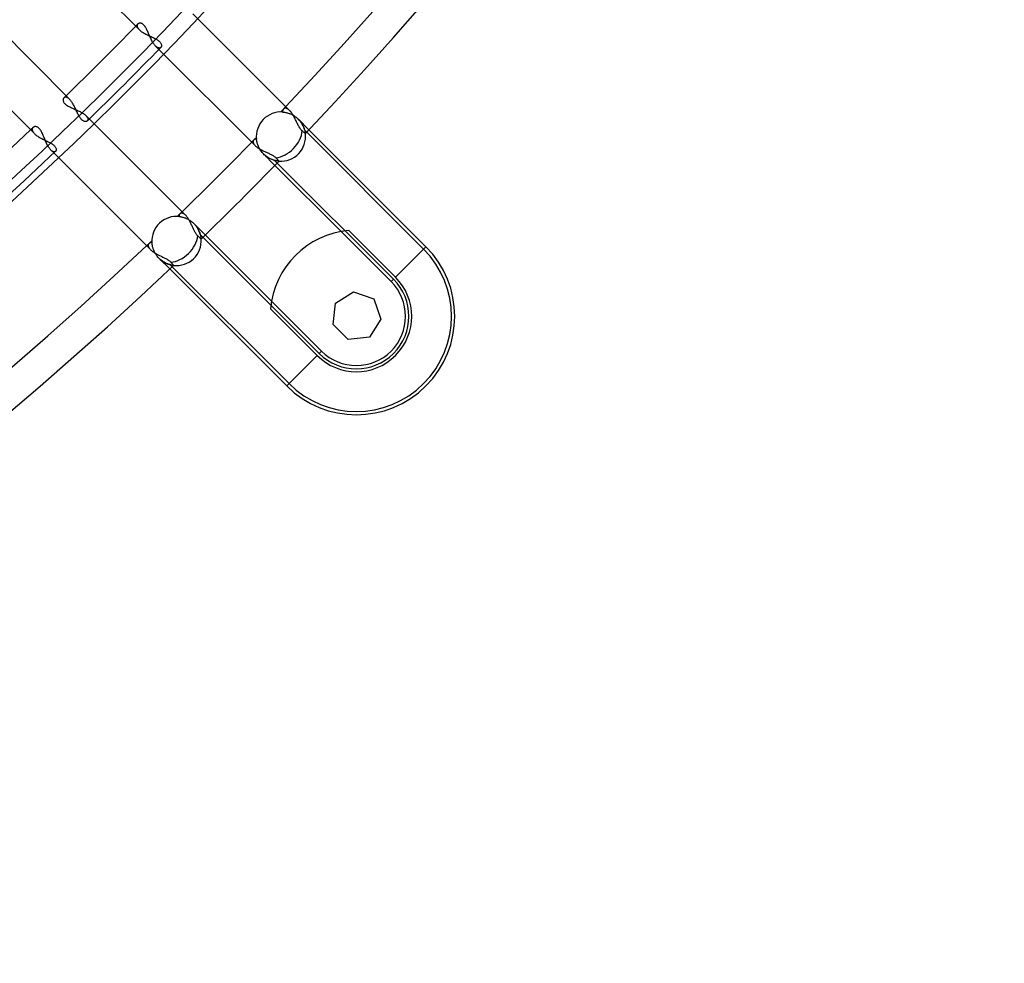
# Model space of a CAD drawing. Header units: millimetres. Extents: x -270 to 270, y -270 to 270.
# Tile 24 of 56: x 144 to 204, y -204 to -146. Entities that reach past the tile are written whole.
import ezdxf

# ---------------------------------------------------------------- set-up
doc = ezdxf.new("R2010")
doc.units = ezdxf.units.MM
doc.layers.add('MAIN-1', color=7, linetype='Continuous')
doc.layers.add('MAIN-2', color=7, linetype='Continuous')

msp = doc.modelspace()

# ---------------------------------------------------------------- linework, layer by layer
at = {"layer": 'MAIN-1'}
for p, q in [((145.316, -141.041), (151.23, -146.956)), ((146.956, -151.23), (141.041, -145.316)), ((160.47, -151.922), (154.532, -145.983)), ((138.856, -147.405), (144.796, -153.345)), ((151.23, -146.956), (151.263, -146.987)), ((151.263, -146.987), (151.299, -147.018)), ((151.299, -147.018), (151.339, -147.049)), ((151.339, -147.049), (151.382, -147.08)), ((151.382, -147.08), (151.428, -147.11)), ((151.428, -147.11), (151.476, -147.14)), ((151.476, -147.14), (151.526, -147.169)), ((151.526, -147.169), (151.578, -147.198)), ((151.578, -147.198), (151.632, -147.227)), ((151.632, -147.227), (151.686, -147.254)), ((151.686, -147.254), (151.742, -147.282)), ((151.742, -147.282), (151.799, -147.308)), ((151.799, -147.308), (151.856, -147.335)), ((151.856, -147.335), (151.913, -147.361)), ((151.913, -147.361), (151.969, -147.387)), ((151.969, -147.387), (152.025, -147.413)), ((152.025, -147.413), (152.081, -147.439)), ((152.081, -147.439), (152.135, -147.465)), ((152.135, -147.465), (152.189, -147.492)), ((152.189, -147.492), (152.24, -147.519)), ((152.24, -147.519), (152.29, -147.547)), ((152.29, -147.547), (152.337, -147.575)), ((152.337, -147.575), (152.38, -147.604)), ((152.38, -147.604), (152.421, -147.634)), ((152.421, -147.634), (152.457, -147.664)), ((152.457, -147.664), (152.49, -147.695)), ((152.49, -147.695), (152.519, -147.727)), ((152.519, -147.727), (152.543, -147.759)), ((152.543, -147.759), (152.563, -147.79)), ((152.572, -148.029), (152.558, -148.045)), ((152.563, -147.79), (152.578, -147.822)), ((152.583, -148.009), (152.572, -148.029)), ((152.578, -147.822), (152.59, -147.852)), ((152.592, -147.988), (152.583, -148.009)), ((152.59, -147.852), (152.597, -147.882)), ((152.598, -147.964), (152.592, -147.988)), ((152.597, -147.882), (152.601, -147.911)), ((152.601, -147.938), (152.598, -147.964)), ((152.601, -147.911), (152.601, -147.938)), ((152.441, -148.166), (158.355, -154.08)), ((146.987, -151.263), (146.956, -151.23)), ((147.019, -151.3), (146.987, -151.263)), ((147.05, -151.341), (147.019, -151.3)), ((147.081, -151.384), (147.05, -151.341)), ((147.112, -151.43), (147.081, -151.384)), ((147.142, -151.479), (147.112, -151.43)), ((147.171, -151.529), (147.142, -151.479)), ((147.2, -151.582), (147.171, -151.529)), ((147.229, -151.636), (147.2, -151.582)), ((147.256, -151.691), (147.229, -151.636)), ((147.284, -151.747), (147.256, -151.691)), ((147.311, -151.804), (147.284, -151.747)), ((147.337, -151.861), (147.311, -151.804)), ((147.363, -151.918), (147.337, -151.861)), ((147.39, -151.975), (147.363, -151.918)), ((147.415, -152.031), (147.39, -151.975)), ((147.441, -152.086), (147.415, -152.031)), ((147.468, -152.14), (147.441, -152.086)), ((147.494, -152.193), (147.468, -152.14)), ((147.521, -152.244), (147.494, -152.193)), ((147.549, -152.293), (147.521, -152.244)), ((147.577, -152.34), (147.549, -152.293)), ((147.606, -152.383), (147.577, -152.34)), ((147.636, -152.423), (147.606, -152.383)), ((160.503, -151.956), (160.47, -151.922)), ((160.536, -151.994), (160.503, -151.956)), ((160.569, -152.036), (160.536, -151.994)), ((160.601, -152.08), (160.569, -152.036)), ((160.633, -152.127), (160.601, -152.08)), ((160.664, -152.176), (160.633, -152.127)), ((160.694, -152.227), (160.664, -152.176)), ((160.724, -152.28), (160.694, -152.227)), ((160.754, -152.334), (160.724, -152.28)), ((160.783, -152.389), (160.754, -152.334)), ((160.811, -152.445), (160.783, -152.389)), ((147.666, -152.459), (147.636, -152.423)), ((147.697, -152.492), (147.666, -152.459)), ((147.728, -152.52), (147.697, -152.492)), ((147.76, -152.544), (147.728, -152.52)), ((147.791, -152.563), (147.76, -152.544)), ((147.822, -152.579), (147.791, -152.563)), ((147.852, -152.59), (147.822, -152.579)), ((147.881, -152.597), (147.852, -152.59)), ((147.91, -152.601), (147.881, -152.597)), ((147.937, -152.601), (147.91, -152.601)), ((147.963, -152.598), (147.937, -152.601)), ((147.987, -152.592), (147.963, -152.598)), ((148.009, -152.583), (147.987, -152.592)), ((148.028, -152.572), (148.009, -152.583)), ((148.045, -152.558), (148.028, -152.572)), ((154.08, -158.355), (148.166, -152.441)), ((160.839, -152.502), (160.811, -152.445)), ((160.867, -152.559), (160.839, -152.502)), ((160.894, -152.615), (160.867, -152.559)), ((160.922, -152.671), (160.894, -152.615)), ((160.949, -152.727), (160.922, -152.671)), ((160.976, -152.781), (160.949, -152.727)), ((161.003, -152.835), (160.976, -152.781)), ((161.031, -152.887), (161.003, -152.835)), ((161.059, -152.936), (161.031, -152.887)), ((161.088, -152.984), (161.059, -152.936)), ((161.117, -153.029), (161.088, -152.984)), ((144.796, -153.345), (144.83, -153.377)), ((144.83, -153.377), (144.867, -153.409)), ((144.867, -153.409), (144.907, -153.441)), ((144.907, -153.441), (144.95, -153.472)), ((144.95, -153.472), (144.995, -153.503)), ((144.995, -153.503), (145.043, -153.534)), ((145.043, -153.534), (145.092, -153.563)), ((145.092, -153.563), (145.143, -153.593)), ((145.143, -153.593), (145.196, -153.622)), ((161.147, -153.07), (161.117, -153.029)), ((161.178, -153.107), (161.147, -153.07)), ((161.209, -153.141), (161.178, -153.107)), ((161.24, -153.171), (161.209, -153.141)), ((161.273, -153.2), (161.24, -153.171)), ((161.303, -153.227), (161.273, -153.2)), ((161.331, -153.252), (161.303, -153.227)), ((161.356, -153.274), (161.331, -153.252)), ((161.377, -153.292), (161.356, -153.274)), ((161.394, -153.307), (161.377, -153.292)), ((161.409, -153.321), (161.394, -153.307)), ((161.421, -153.331), (161.409, -153.321)), ((161.43, -153.339), (161.421, -153.331)), ((161.435, -153.343), (161.43, -153.339)), ((161.437, -153.345), (161.435, -153.343)), ((161.659, -153.11), (168.841, -160.292)), ((145.196, -153.622), (145.249, -153.65)), ((145.249, -153.65), (145.304, -153.678)), ((145.304, -153.678), (145.359, -153.706)), ((145.359, -153.706), (145.414, -153.733)), ((145.414, -153.733), (145.47, -153.76)), ((145.47, -153.76), (145.525, -153.787)), ((145.525, -153.787), (145.579, -153.813)), ((145.579, -153.813), (145.633, -153.84)), ((145.633, -153.84), (145.686, -153.867)), ((145.686, -153.867), (145.737, -153.894)), ((145.737, -153.894), (145.787, -153.921)), ((145.787, -153.921), (145.834, -153.949)), ((145.834, -153.949), (145.879, -153.978)), ((145.879, -153.978), (145.922, -154.007)), ((145.922, -154.007), (145.96, -154.037)), ((145.96, -154.037), (145.996, -154.067)), ((145.996, -154.067), (146.027, -154.097)), ((146.027, -154.097), (146.055, -154.128)), ((146.055, -154.128), (146.078, -154.159)), ((146.078, -154.159), (146.097, -154.19)), ((146.097, -154.19), (146.112, -154.22)), ((158.355, -154.08), (158.383, -154.107)), ((158.383, -154.107), (158.415, -154.135)), ((158.415, -154.135), (158.449, -154.162)), ((158.449, -154.162), (158.485, -154.189)), ((158.485, -154.189), (158.524, -154.216)), ((145.983, -154.532), (151.922, -160.47)), ((146.104, -154.415), (146.091, -154.431)), ((146.116, -154.398), (146.104, -154.415)), ((146.112, -154.22), (146.123, -154.25)), ((146.124, -154.378), (146.116, -154.398)), ((146.123, -154.25), (146.13, -154.278)), ((146.13, -154.355), (146.124, -154.378)), ((146.13, -154.278), (146.133, -154.306)), ((146.134, -154.331), (146.13, -154.355)), ((146.133, -154.306), (146.134, -154.331)), ((158.524, -154.216), (158.565, -154.243)), ((158.565, -154.243), (158.607, -154.269)), ((158.607, -154.269), (158.651, -154.294)), ((158.651, -154.294), (158.697, -154.319)), ((158.697, -154.319), (158.743, -154.344)), ((158.743, -154.344), (158.791, -154.369)), ((158.791, -154.369), (158.839, -154.393)), ((158.839, -154.393), (158.888, -154.416)), ((158.888, -154.416), (158.938, -154.44)), ((158.938, -154.44), (158.988, -154.463)), ((158.988, -154.463), (159.037, -154.485)), ((159.037, -154.485), (159.087, -154.508)), ((159.087, -154.508), (159.136, -154.531)), ((159.136, -154.531), (159.185, -154.553)), ((159.185, -154.553), (159.233, -154.576)), ((159.233, -154.576), (159.28, -154.599)), ((159.28, -154.599), (159.326, -154.622)), ((159.326, -154.622), (159.37, -154.646)), ((159.37, -154.646), (159.413, -154.67)), ((159.413, -154.67), (159.454, -154.695)), ((159.454, -154.695), (159.493, -154.72)), ((159.493, -154.72), (159.529, -154.746)), ((159.529, -154.746), (159.563, -154.772)), ((159.563, -154.772), (159.593, -154.798)), ((159.593, -154.798), (159.621, -154.825)), ((163.635, -159.36), (159.565, -155.291)), ((159.621, -154.825), (159.64, -154.845)), ((159.64, -154.845), (159.658, -154.864)), ((159.658, -154.864), (159.676, -154.882)), ((159.676, -154.882), (159.693, -154.9)), ((159.693, -154.9), (159.709, -154.917)), ((159.709, -154.917), (159.724, -154.933)), ((159.724, -154.933), (159.738, -154.947)), ((159.738, -154.947), (159.75, -154.96)), ((159.75, -154.96), (159.762, -154.972)), ((159.762, -154.972), (159.772, -154.983)), ((159.772, -154.983), (159.781, -154.992)), ((159.781, -154.992), (159.79, -155.001)), ((159.79, -155.001), (159.797, -155.009)), ((159.797, -155.009), (159.804, -155.016)), ((159.804, -155.016), (159.809, -155.022)), ((159.809, -155.022), (159.813, -155.026)), ((159.813, -155.026), (159.816, -155.029)), ((159.816, -155.029), (159.817, -155.03)), ((159.817, -155.03), (159.818, -155.031)), ((154.107, -158.382), (154.08, -158.355)), ((154.133, -158.413), (154.107, -158.382)), ((154.159, -158.445), (154.133, -158.413)), ((154.186, -158.481), (154.159, -158.445)), ((154.212, -158.518), (154.186, -158.481)), ((154.237, -158.557), (154.212, -158.518)), ((154.263, -158.597), (154.237, -158.557)), ((154.288, -158.64), (154.263, -158.597)), ((154.312, -158.683), (154.288, -158.64)), ((154.336, -158.728), (154.312, -158.683)), ((154.36, -158.774), (154.336, -158.728)), ((154.383, -158.82), (154.36, -158.774)), ((154.406, -158.868), (154.383, -158.82)), ((154.429, -158.915), (154.406, -158.868)), ((154.451, -158.964), (154.429, -158.915)), ((154.474, -159.012), (154.451, -158.964)), ((154.496, -159.06), (154.474, -159.012)), ((154.518, -159.108), (154.496, -159.06)), ((154.54, -159.155), (154.518, -159.108)), ((154.561, -159.202), (154.54, -159.155)), ((154.583, -159.248), (154.561, -159.202)), ((154.606, -159.293), (154.583, -159.248)), ((154.628, -159.337), (154.606, -159.293)), ((154.651, -159.38), (154.628, -159.337)), ((154.675, -159.421), (154.651, -159.38)), ((154.699, -159.461), (154.675, -159.421)), ((154.723, -159.498), (154.699, -159.461)), ((154.748, -159.532), (154.723, -159.498)), ((154.773, -159.565), (154.748, -159.532)), ((154.799, -159.594), (154.773, -159.565)), ((154.825, -159.621), (154.799, -159.594)), ((154.845, -159.64), (154.825, -159.621)), ((154.864, -159.658), (154.845, -159.64)), ((155.291, -159.565), (159.36, -163.635)), ((164.107, -159.297), (166.971, -162.162)), ((154.882, -159.676), (154.864, -159.658)), ((154.9, -159.693), (154.882, -159.676)), ((154.917, -159.709), (154.9, -159.693)), ((154.933, -159.724), (154.917, -159.709)), ((154.947, -159.738), (154.933, -159.724)), ((154.96, -159.75), (154.947, -159.738)), ((154.972, -159.762), (154.96, -159.75)), ((154.983, -159.772), (154.972, -159.762)), ((154.992, -159.781), (154.983, -159.772)), ((155.001, -159.79), (154.992, -159.781)), ((155.009, -159.797), (155.001, -159.79)), ((155.016, -159.804), (155.009, -159.797)), ((155.022, -159.809), (155.016, -159.804)), ((155.026, -159.813), (155.022, -159.809)), ((155.029, -159.816), (155.026, -159.813)), ((155.03, -159.817), (155.029, -159.816)), ((155.031, -159.818), (155.03, -159.817)), ((151.922, -160.47), (151.95, -160.498)), ((151.95, -160.498), (151.982, -160.525)), ((151.982, -160.525), (152.015, -160.553)), ((152.015, -160.553), (152.051, -160.58)), ((152.051, -160.58), (152.089, -160.607)), ((152.089, -160.607), (152.129, -160.634)), ((152.129, -160.634), (152.17, -160.66)), ((152.17, -160.66), (152.212, -160.686)), ((152.212, -160.686), (152.256, -160.711)), ((152.256, -160.711), (152.301, -160.736)), ((152.301, -160.736), (152.347, -160.76)), ((152.347, -160.76), (152.393, -160.785)), ((152.393, -160.785), (152.44, -160.808)), ((152.44, -160.808), (152.487, -160.832)), ((152.487, -160.832), (152.535, -160.855)), ((152.535, -160.855), (152.583, -160.878)), ((166.971, -162.162), (168.841, -160.292)), ((152.583, -160.878), (152.63, -160.901)), ((152.63, -160.901), (152.677, -160.924)), ((152.677, -160.924), (152.723, -160.947)), ((152.723, -160.947), (152.769, -160.97)), ((152.769, -160.97), (152.814, -160.993)), ((152.814, -160.993), (152.859, -161.016)), ((152.859, -161.016), (152.901, -161.039)), ((152.901, -161.039), (152.943, -161.063)), ((152.943, -161.063), (152.983, -161.087)), ((152.983, -161.087), (153.02, -161.112)), ((153.02, -161.112), (153.056, -161.137)), ((153.056, -161.137), (153.089, -161.162)), ((153.089, -161.162), (153.119, -161.188)), ((153.119, -161.188), (153.147, -161.214)), ((153.147, -161.214), (153.171, -161.24)), ((153.171, -161.24), (153.2, -161.273)), ((153.2, -161.273), (153.227, -161.303)), ((153.227, -161.303), (153.252, -161.331)), ((153.252, -161.331), (153.274, -161.356)), ((153.274, -161.356), (153.292, -161.377)), ((153.292, -161.377), (153.307, -161.394)), ((153.307, -161.394), (153.321, -161.409)), ((153.321, -161.409), (153.331, -161.421)), ((153.331, -161.421), (153.339, -161.43)), ((153.339, -161.43), (153.343, -161.435)), ((153.343, -161.435), (153.345, -161.437)), ((160.292, -168.841), (153.11, -161.659)), ((163.287, -163.763), (164.398, -163.065)), ((164.398, -163.065), (165.635, -163.498)), ((163.14, -165.066), (163.287, -163.763)), ((165.635, -163.498), (166.068, -164.736)), ((162.162, -166.971), (159.297, -164.107)), ((164.068, -165.993), (163.14, -165.066)), ((166.068, -164.736), (165.371, -165.846)), ((165.371, -165.846), (164.068, -165.993)), ((160.292, -168.841), (162.162, -166.971))]:
    msp.add_line(p, q, dxfattribs=at)
for centre, radius, start, end in [((0, 0), 220.643, 316.56997, 0), ((0, 0), 222.657, 316.47257, 0), ((0, 0), 210.567, 314.17753, 315.82243), ((0, 0), 212.583, 314.14, 315.86002), ((0, 0), 210.567, 226.6451, 313.35493), ((159.936, -153.524), 1.511, 265.51456, 6.82903), ((0, 0), 220.643, 314.21511, 315.7849), ((0, 0), 212.583, 226.58958, 313.4104), ((0, 0), 222.657, 314.12894, 315.87102), ((164.567, -164.567), 5.289, 94.98981, 175.01019), ((0, 0), 220.643, 226.56993, 313.43005), ((153.524, -159.936), 1.511, 263.17099, 4.4854), ((164.567, -164.567), 6.045, 225.00003, 44.99999), ((0, 0), 222.657, 226.47253, 313.52745), ((164.567, -164.567), 3.401, 225.00003, 44.99999)]:
    msp.add_arc(centre, radius, start, end, dxfattribs=at)
for centre, start_param, end_param in [((159.936, -153.524), -2.428069, -0.683694), ((153.524, -159.936), -2.457899, -0.713524)]:
    msp.add_ellipse(centre, major_axis=(1.069, 1.069), ratio=0.70446, start_param=start_param, end_param=end_param, dxfattribs=at)
at = {"layer": 'MAIN-2'}
for p, q in [((151.104, -146.693), (151.103, -146.71)), ((151.103, -146.71), (151.103, -146.728)), ((151.103, -146.728), (151.105, -146.747)), ((151.107, -146.677), (151.104, -146.693)), ((151.105, -146.747), (151.109, -146.766)), ((151.112, -146.661), (151.107, -146.677)), ((151.109, -146.766), (151.115, -146.785)), ((151.118, -146.646), (151.112, -146.661)), ((151.115, -146.785), (151.122, -146.805)), ((151.126, -146.632), (151.118, -146.646)), ((151.122, -146.805), (151.132, -146.826)), ((151.135, -146.619), (151.126, -146.632)), ((151.132, -146.826), (151.143, -146.847)), ((151.145, -146.607), (151.135, -146.619)), ((151.143, -146.847), (151.157, -146.868)), ((151.163, -146.592), (151.145, -146.607)), ((151.157, -146.868), (151.172, -146.89)), ((151.183, -146.579), (151.163, -146.592)), ((151.172, -146.89), (151.19, -146.912)), ((151.205, -146.568), (151.183, -146.579)), ((151.19, -146.912), (151.209, -146.934)), ((151.23, -146.56), (151.205, -146.568)), ((151.209, -146.934), (151.23, -146.956)), ((151.256, -146.556), (151.23, -146.56)), ((151.284, -146.554), (151.256, -146.556)), ((151.314, -146.557), (151.284, -146.554)), ((151.344, -146.563), (151.314, -146.557)), ((151.376, -146.573), (151.344, -146.563)), ((151.407, -146.588), (151.376, -146.573)), ((151.44, -146.607), (151.407, -146.588)), ((151.472, -146.631), (151.44, -146.607)), ((151.504, -146.66), (151.472, -146.631)), ((151.535, -146.693), (151.504, -146.66)), ((151.565, -146.73), (151.535, -146.693)), ((151.594, -146.771), (151.565, -146.73)), ((151.623, -146.816), (151.594, -146.771)), ((151.65, -146.864), (151.623, -146.816)), ((151.677, -146.914), (151.65, -146.864)), ((151.703, -146.967), (151.677, -146.914)), ((151.729, -147.021), (151.703, -146.967)), ((151.754, -147.076), (151.729, -147.021)), ((151.779, -147.132), (151.754, -147.076)), ((151.804, -147.19), (151.779, -147.132)), ((151.83, -147.249), (151.804, -147.19)), ((151.856, -147.308), (151.83, -147.249)), ((151.882, -147.367), (151.856, -147.308)), ((151.909, -147.427), (151.882, -147.367)), ((151.936, -147.486), (151.909, -147.427)), ((151.964, -147.544), (151.936, -147.486)), ((151.993, -147.601), (151.964, -147.544)), ((152.022, -147.656), (151.993, -147.601)), ((152.052, -147.709), (152.022, -147.656)), ((152.083, -147.76), (152.052, -147.709)), ((152.114, -147.808), (152.083, -147.76)), ((152.146, -147.853), (152.114, -147.808)), ((152.177, -147.895), (152.146, -147.853)), ((152.209, -147.933), (152.177, -147.895)), ((152.241, -147.967), (152.209, -147.933)), ((152.241, -147.967), (152.441, -148.166)), ((152.267, -147.991), (152.241, -147.967)), ((152.293, -148.013), (152.267, -147.991)), ((152.318, -148.032), (152.293, -148.013)), ((152.343, -148.048), (152.318, -148.032)), ((152.367, -148.061), (152.343, -148.048)), ((152.391, -148.071), (152.367, -148.061)), ((152.414, -148.078), (152.391, -148.071)), ((152.436, -148.083), (152.414, -148.078)), ((152.457, -148.085), (152.436, -148.083)), ((152.477, -148.084), (152.457, -148.085)), ((152.496, -148.081), (152.477, -148.084)), ((152.513, -148.075), (152.496, -148.081)), ((152.529, -148.067), (152.513, -148.075)), ((152.544, -148.057), (152.529, -148.067)), ((152.558, -148.045), (152.544, -148.057)), ((146.592, -151.163), (146.578, -151.184)), ((146.607, -151.145), (146.592, -151.163)), ((146.619, -151.135), (146.607, -151.145)), ((146.632, -151.126), (146.619, -151.135)), ((146.646, -151.118), (146.632, -151.126)), ((146.661, -151.112), (146.646, -151.118)), ((146.677, -151.107), (146.661, -151.112)), ((146.693, -151.104), (146.677, -151.107)), ((146.711, -151.103), (146.693, -151.104)), ((146.728, -151.103), (146.711, -151.103)), ((146.747, -151.105), (146.728, -151.103)), ((146.766, -151.109), (146.747, -151.105)), ((146.786, -151.115), (146.766, -151.109)), ((146.806, -151.122), (146.786, -151.115)), ((146.826, -151.132), (146.806, -151.122)), ((146.847, -151.144), (146.826, -151.132)), ((146.868, -151.157), (146.847, -151.144)), ((146.89, -151.172), (146.868, -151.157)), ((146.912, -151.19), (146.89, -151.172)), ((146.555, -151.258), (146.554, -151.286)), ((146.554, -151.286), (146.557, -151.315)), ((146.56, -151.232), (146.555, -151.258)), ((146.557, -151.315), (146.563, -151.345)), ((146.568, -151.207), (146.56, -151.232)), ((146.563, -151.345), (146.573, -151.376)), ((146.578, -151.184), (146.568, -151.207)), ((146.573, -151.376), (146.588, -151.407)), ((146.588, -151.407), (146.607, -151.439)), ((146.607, -151.439), (146.63, -151.471)), ((146.63, -151.471), (146.659, -151.502)), ((146.659, -151.502), (146.691, -151.533)), ((146.691, -151.533), (146.728, -151.563)), ((146.728, -151.563), (146.768, -151.592)), ((146.768, -151.592), (146.813, -151.621)), ((146.813, -151.621), (146.86, -151.648)), ((146.86, -151.648), (146.91, -151.675)), ((146.91, -151.675), (146.962, -151.701)), ((146.934, -151.209), (146.912, -151.19)), ((146.956, -151.23), (146.934, -151.209)), ((146.962, -151.701), (147.016, -151.727)), ((147.016, -151.727), (147.071, -151.752)), ((147.071, -151.752), (147.127, -151.777)), ((147.127, -151.777), (147.184, -151.802)), ((160.189, -151.786), (160.17, -151.789)), ((160.209, -151.784), (160.189, -151.786)), ((160.23, -151.785), (160.209, -151.784)), ((160.252, -151.788), (160.23, -151.785)), ((147.184, -151.802), (147.243, -151.827)), ((147.243, -151.827), (147.302, -151.853)), ((147.302, -151.853), (147.362, -151.879)), ((147.362, -151.879), (147.422, -151.906)), ((147.422, -151.906), (147.481, -151.934)), ((147.481, -151.934), (147.54, -151.962)), ((147.54, -151.962), (147.597, -151.991)), ((147.597, -151.991), (147.653, -152.02)), ((147.653, -152.02), (147.706, -152.05)), ((147.706, -152.05), (147.758, -152.081)), ((147.758, -152.081), (147.806, -152.113)), ((147.806, -152.113), (147.852, -152.145)), ((147.852, -152.145), (147.894, -152.177)), ((147.894, -152.177), (147.932, -152.209)), ((147.932, -152.209), (147.967, -152.241)), ((148.166, -152.441), (147.967, -152.241)), ((147.967, -152.241), (147.986, -152.262)), ((147.986, -152.262), (148.004, -152.282)), ((148.004, -152.282), (148.02, -152.302)), ((148.02, -152.302), (148.035, -152.322)), ((148.035, -152.322), (148.047, -152.341)), ((148.047, -152.341), (148.058, -152.361)), ((148.058, -152.361), (148.067, -152.379)), ((148.067, -152.379), (148.074, -152.398)), ((160.039, -151.958), (160.038, -151.977)), ((160.038, -151.977), (160.039, -151.997)), ((160.041, -151.94), (160.039, -151.958)), ((160.039, -151.997), (160.041, -152.017)), ((160.045, -151.923), (160.041, -151.94)), ((160.041, -152.017), (160.071, -152.019)), ((160.049, -151.906), (160.045, -151.923)), ((160.056, -151.89), (160.049, -151.906)), ((160.063, -151.875), (160.056, -151.89)), ((160.071, -151.861), (160.063, -151.875)), ((160.081, -151.847), (160.071, -151.861)), ((160.071, -152.019), (160.103, -152.022)), ((160.091, -151.835), (160.081, -151.847)), ((160.104, -151.823), (160.091, -151.835)), ((160.103, -152.022), (160.138, -152.027)), ((160.119, -151.812), (160.104, -151.823)), ((160.135, -151.802), (160.119, -151.812)), ((160.152, -151.795), (160.135, -151.802)), ((160.138, -152.027), (160.174, -152.032)), ((160.17, -151.789), (160.152, -151.795)), ((160.174, -152.032), (160.213, -152.039)), ((160.213, -152.039), (160.254, -152.047)), ((160.274, -151.793), (160.252, -151.788)), ((160.254, -152.047), (160.296, -152.057)), ((160.297, -151.801), (160.274, -151.793)), ((160.296, -152.057), (160.341, -152.068)), ((160.321, -151.811), (160.297, -151.801)), ((160.345, -151.823), (160.321, -151.811)), ((160.341, -152.068), (160.386, -152.082)), ((160.369, -151.838), (160.345, -151.823)), ((160.395, -151.855), (160.369, -151.838)), ((160.386, -152.082), (160.433, -152.097)), ((160.42, -151.875), (160.395, -151.855)), ((160.445, -151.897), (160.42, -151.875)), ((160.433, -152.097), (160.481, -152.115)), ((160.47, -151.922), (160.445, -151.897)), ((160.481, -152.115), (160.53, -152.135)), ((160.53, -152.135), (160.579, -152.157)), ((160.579, -152.157), (160.629, -152.181)), ((160.629, -152.181), (160.678, -152.208)), ((160.678, -152.208), (160.727, -152.237)), ((160.727, -152.237), (160.776, -152.268)), ((160.776, -152.268), (160.825, -152.302)), ((160.825, -152.302), (160.872, -152.338)), ((160.872, -152.338), (160.917, -152.375)), ((160.917, -152.375), (160.962, -152.415)), ((144.687, -152.99), (144.678, -153.005)), ((144.698, -152.976), (144.687, -152.99)), ((144.71, -152.963), (144.698, -152.976)), ((144.729, -152.947), (144.71, -152.963)), ((144.751, -152.934), (144.729, -152.947)), ((144.775, -152.923), (144.751, -152.934)), ((144.801, -152.916), (144.775, -152.923)), ((144.829, -152.911), (144.801, -152.916)), ((144.859, -152.91), (144.829, -152.911)), ((144.89, -152.913), (144.859, -152.91)), ((144.921, -152.919), (144.89, -152.913)), ((144.954, -152.93), (144.921, -152.919)), ((144.987, -152.945), (144.954, -152.93)), ((145.02, -152.965), (144.987, -152.945)), ((145.053, -152.99), (145.02, -152.965)), ((145.085, -153.02), (145.053, -152.99)), ((148.055, -152.547), (148.045, -152.558)), ((148.064, -152.536), (148.055, -152.547)), ((148.071, -152.524), (148.064, -152.536)), ((148.076, -152.51), (148.071, -152.524)), ((148.074, -152.398), (148.079, -152.416)), ((148.081, -152.496), (148.076, -152.51)), ((148.079, -152.416), (148.083, -152.433)), ((148.084, -152.482), (148.081, -152.496)), ((148.083, -152.433), (148.085, -152.45)), ((148.085, -152.466), (148.084, -152.482)), ((148.085, -152.45), (148.085, -152.466)), ((160.962, -152.415), (161.005, -152.456)), ((161.005, -152.456), (161.005, -152.456)), ((161.005, -152.456), (161.005, -152.456)), ((161.005, -152.456), (161.005, -152.456)), ((161.005, -152.456), (161.005, -152.456)), ((161.005, -152.456), (161.659, -153.11)), ((161.005, -152.456), (161.044, -152.497)), ((161.044, -152.497), (161.082, -152.539)), ((161.082, -152.539), (161.117, -152.582)), ((161.117, -152.582), (161.151, -152.625)), ((161.151, -152.625), (161.182, -152.669)), ((161.182, -152.669), (161.212, -152.714)), ((161.212, -152.714), (161.239, -152.758)), ((161.239, -152.758), (161.264, -152.803)), ((161.264, -152.803), (161.287, -152.846)), ((161.287, -152.846), (161.308, -152.89)), ((161.308, -152.89), (161.326, -152.932)), ((161.326, -152.932), (161.343, -152.974)), ((161.343, -152.974), (161.359, -153.014)), ((144.661, -153.056), (144.658, -153.074)), ((144.658, -153.074), (144.658, -153.094)), ((144.658, -153.094), (144.66, -153.114)), ((144.66, -153.114), (144.664, -153.135)), ((144.665, -153.038), (144.661, -153.056)), ((144.664, -153.135), (144.67, -153.157)), ((144.67, -153.021), (144.665, -153.038)), ((144.678, -153.005), (144.67, -153.021)), ((144.67, -153.157), (144.678, -153.179)), ((144.678, -153.179), (144.688, -153.202)), ((144.688, -153.202), (144.701, -153.225)), ((144.701, -153.225), (144.715, -153.248)), ((144.715, -153.248), (144.732, -153.272)), ((144.732, -153.272), (144.752, -153.296)), ((144.752, -153.296), (144.773, -153.321)), ((144.773, -153.321), (144.796, -153.345)), ((145.116, -153.054), (145.085, -153.02)), ((145.146, -153.092), (145.116, -153.054)), ((145.176, -153.135), (145.146, -153.092)), ((145.204, -153.181), (145.176, -153.135)), ((145.231, -153.231), (145.204, -153.181)), ((145.258, -153.282), (145.231, -153.231)), ((145.283, -153.336), (145.258, -153.282)), ((145.308, -153.392), (145.283, -153.336)), ((145.332, -153.449), (145.308, -153.392)), ((145.357, -153.507), (145.332, -153.449)), ((145.381, -153.567), (145.357, -153.507)), ((145.406, -153.627), (145.381, -153.567)), ((161.359, -153.014), (161.372, -153.053)), ((161.372, -153.053), (161.384, -153.091)), ((161.384, -153.091), (161.394, -153.127)), ((161.394, -153.127), (161.403, -153.161)), ((161.396, -153.133), (168.698, -160.435)), ((161.403, -153.161), (161.41, -153.193)), ((161.41, -153.193), (161.417, -153.222)), ((161.417, -153.222), (161.422, -153.249)), ((161.422, -153.249), (161.426, -153.273)), ((161.426, -153.273), (161.43, -153.294)), ((161.43, -153.294), (161.432, -153.312)), ((161.432, -153.312), (161.434, -153.326)), ((161.434, -153.326), (161.436, -153.336)), ((161.436, -153.336), (161.436, -153.343)), ((161.436, -153.343), (161.437, -153.345)), ((145.431, -153.688), (145.406, -153.627)), ((145.456, -153.749), (145.431, -153.688)), ((145.482, -153.811), (145.456, -153.749)), ((145.509, -153.871), (145.482, -153.811)), ((145.536, -153.931), (145.509, -153.871)), ((145.564, -153.989), (145.536, -153.931)), ((145.592, -154.045), (145.564, -153.989)), ((145.622, -154.098), (145.592, -154.045)), ((145.651, -154.15), (145.622, -154.098)), ((145.682, -154.198), (145.651, -154.15)), ((145.712, -154.243), (145.682, -154.198)), ((158.228, -153.824), (158.227, -153.842)), ((158.227, -153.842), (158.228, -153.861)), ((158.231, -153.806), (158.228, -153.824)), ((158.228, -153.861), (158.231, -153.881)), ((158.235, -153.789), (158.231, -153.806)), ((158.231, -153.881), (158.237, -153.902)), ((158.242, -153.774), (158.235, -153.789)), ((158.237, -153.902), (158.244, -153.923)), ((158.25, -153.759), (158.242, -153.774)), ((158.244, -153.923), (158.253, -153.944)), ((158.259, -153.745), (158.25, -153.759)), ((158.253, -153.944), (158.265, -153.966)), ((158.27, -153.733), (158.259, -153.745)), ((158.265, -153.966), (158.278, -153.988)), ((158.282, -153.722), (158.27, -153.733)), ((158.278, -153.988), (158.294, -154.011)), ((158.295, -153.712), (158.282, -153.722)), ((158.294, -154.011), (158.312, -154.034)), ((158.309, -153.703), (158.295, -153.712)), ((158.325, -153.696), (158.309, -153.703)), ((158.312, -154.034), (158.332, -154.057)), ((158.341, -153.69), (158.325, -153.696)), ((158.332, -154.057), (158.355, -154.08)), ((158.358, -153.685), (158.341, -153.69)), ((158.376, -153.682), (158.358, -153.685)), ((158.394, -153.68), (158.376, -153.682)), ((158.413, -153.68), (158.394, -153.68)), ((158.433, -153.681), (158.413, -153.68)), ((158.437, -153.715), (158.433, -153.681)), ((158.442, -153.752), (158.437, -153.715)), ((158.449, -153.792), (158.442, -153.752)), ((158.457, -153.835), (158.449, -153.792)), ((158.467, -153.879), (158.457, -153.835)), ((158.479, -153.926), (158.467, -153.879)), ((158.494, -153.975), (158.479, -153.926)), ((158.51, -154.025), (158.494, -153.975)), ((158.529, -154.076), (158.51, -154.025)), ((158.551, -154.128), (158.529, -154.076)), ((158.575, -154.181), (158.551, -154.128)), ((158.602, -154.235), (158.575, -154.181)), ((145.743, -154.284), (145.712, -154.243)), ((145.775, -154.321), (145.743, -154.284)), ((145.806, -154.355), (145.775, -154.321)), ((145.806, -154.355), (145.983, -154.532)), ((145.829, -154.377), (145.806, -154.355)), ((145.852, -154.396), (145.829, -154.377)), ((145.874, -154.413), (145.852, -154.396)), ((145.897, -154.428), (145.874, -154.413)), ((145.918, -154.439), (145.897, -154.428)), ((145.939, -154.449), (145.918, -154.439)), ((145.96, -154.456), (145.939, -154.449)), ((145.98, -154.46), (145.96, -154.456)), ((145.999, -154.462), (145.98, -154.46)), ((146.017, -154.462), (145.999, -154.462)), ((146.034, -154.46), (146.017, -154.462)), ((146.05, -154.456), (146.034, -154.46)), ((146.065, -154.449), (146.05, -154.456)), ((146.078, -154.441), (146.065, -154.449)), ((146.091, -154.431), (146.078, -154.441)), ((158.632, -154.288), (158.602, -154.235)), ((158.664, -154.341), (158.632, -154.288)), ((158.7, -154.394), (158.664, -154.341)), ((158.738, -154.446), (158.7, -154.394)), ((158.779, -154.497), (158.738, -154.446)), ((158.822, -154.546), (158.779, -154.497)), ((158.867, -154.593), (158.822, -154.546)), ((158.867, -154.593), (158.867, -154.593)), ((158.867, -154.593), (158.867, -154.593)), ((158.867, -154.593), (158.867, -154.593)), ((158.867, -154.593), (158.867, -154.593)), ((159.565, -155.291), (158.867, -154.593)), ((158.912, -154.636), (158.867, -154.593)), ((158.958, -154.676), (158.912, -154.636)), ((159.005, -154.715), (158.958, -154.676)), ((159.053, -154.751), (159.005, -154.715)), ((159.102, -154.785), (159.053, -154.751)), ((159.151, -154.816), (159.102, -154.785)), ((159.2, -154.844), (159.151, -154.816)), ((159.249, -154.87), (159.2, -154.844)), ((159.298, -154.894), (159.249, -154.87)), ((159.346, -154.916), (159.298, -154.894)), ((159.393, -154.935), (159.346, -154.916)), ((159.439, -154.951), (159.393, -154.935)), ((159.483, -154.966), (159.439, -154.951)), ((159.526, -154.979), (159.483, -154.966)), ((159.567, -154.99), (159.526, -154.979)), ((166.847, -162.286), (159.545, -154.984)), ((159.606, -154.999), (159.567, -154.99)), ((159.642, -155.007), (159.606, -154.999)), ((159.676, -155.013), (159.642, -155.007)), ((159.707, -155.018), (159.676, -155.013)), ((159.735, -155.022), (159.707, -155.018)), ((159.76, -155.025), (159.735, -155.022)), ((159.78, -155.028), (159.76, -155.025)), ((159.796, -155.029), (159.78, -155.028)), ((159.808, -155.03), (159.796, -155.029)), ((159.815, -155.031), (159.808, -155.03)), ((159.818, -155.031), (159.815, -155.031)), ((153.681, -158.38), (153.68, -158.397)), ((153.68, -158.397), (153.68, -158.415)), ((153.68, -158.415), (153.681, -158.433)), ((153.684, -158.363), (153.681, -158.38)), ((153.681, -158.433), (153.714, -158.437)), ((153.688, -158.347), (153.684, -158.363)), ((153.692, -158.332), (153.688, -158.347)), ((153.699, -158.318), (153.692, -158.332)), ((153.706, -158.305), (153.699, -158.318)), ((153.714, -158.292), (153.706, -158.305)), ((153.723, -158.281), (153.714, -158.292)), ((153.714, -158.437), (153.75, -158.442)), ((153.733, -158.27), (153.723, -158.281)), ((153.745, -158.259), (153.733, -158.27)), ((153.759, -158.25), (153.745, -158.259)), ((153.774, -158.242), (153.759, -158.25)), ((153.79, -158.235), (153.774, -158.242)), ((153.806, -158.231), (153.79, -158.235)), ((153.824, -158.228), (153.806, -158.231)), ((153.842, -158.227), (153.824, -158.228)), ((153.861, -158.228), (153.842, -158.227)), ((153.881, -158.231), (153.861, -158.228)), ((153.902, -158.237), (153.881, -158.231)), ((153.922, -158.244), (153.902, -158.237)), ((153.944, -158.253), (153.922, -158.244)), ((153.966, -158.265), (153.944, -158.253)), ((153.988, -158.278), (153.966, -158.265)), ((154.011, -158.294), (153.988, -158.278)), ((154.034, -158.312), (154.011, -158.294)), ((154.057, -158.332), (154.034, -158.312)), ((154.08, -158.355), (154.057, -158.332)), ((153.75, -158.442), (153.788, -158.448)), ((153.788, -158.448), (153.829, -158.456)), ((153.829, -158.456), (153.873, -158.466)), ((153.873, -158.466), (153.919, -158.477)), ((153.919, -158.477), (153.967, -158.491)), ((153.967, -158.491), (154.016, -158.507)), ((154.016, -158.507), (154.068, -158.526)), ((154.068, -158.526), (154.121, -158.547)), ((154.121, -158.547), (154.174, -158.572)), ((154.174, -158.572), (154.228, -158.599)), ((154.228, -158.599), (154.283, -158.629)), ((154.283, -158.629), (154.337, -158.662)), ((154.337, -158.662), (154.39, -158.698)), ((154.39, -158.698), (154.443, -158.736)), ((154.443, -158.736), (154.495, -158.778)), ((154.495, -158.778), (154.545, -158.821)), ((154.545, -158.821), (154.593, -158.867)), ((154.593, -158.867), (154.593, -158.867)), ((154.593, -158.867), (154.593, -158.867)), ((154.593, -158.867), (154.593, -158.867)), ((154.593, -158.867), (154.593, -158.867)), ((154.593, -158.867), (155.291, -159.565)), ((154.593, -158.867), (154.629, -158.905)), ((154.629, -158.905), (154.663, -158.943)), ((154.663, -158.943), (154.697, -158.982)), ((154.697, -158.982), (154.728, -159.022)), ((154.728, -159.022), (154.758, -159.063)), ((154.758, -159.063), (154.785, -159.103)), ((154.785, -159.103), (154.812, -159.144)), ((154.812, -159.144), (154.836, -159.186)), ((154.836, -159.186), (154.859, -159.227)), ((154.859, -159.227), (154.88, -159.268)), ((154.88, -159.268), (154.899, -159.309)), ((154.899, -159.309), (154.917, -159.349)), ((154.917, -159.349), (154.933, -159.388)), ((154.933, -159.388), (154.947, -159.427)), ((154.947, -159.427), (154.96, -159.464)), ((154.96, -159.464), (154.972, -159.501)), ((154.972, -159.501), (154.982, -159.536)), ((154.982, -159.536), (154.991, -159.57)), ((154.984, -159.545), (162.286, -166.847)), ((154.991, -159.57), (154.998, -159.603)), ((154.998, -159.603), (155.005, -159.634)), ((155.005, -159.634), (155.011, -159.663)), ((166.704, -162.429), (163.635, -159.36)), ((151.786, -160.189), (151.784, -160.209)), ((151.784, -160.209), (151.785, -160.23)), ((151.785, -160.23), (151.788, -160.252)), ((151.789, -160.17), (151.786, -160.189)), ((151.788, -160.252), (151.793, -160.274)), ((151.795, -160.152), (151.789, -160.17)), ((151.802, -160.135), (151.795, -160.152)), ((151.812, -160.119), (151.802, -160.135)), ((151.823, -160.104), (151.812, -160.119)), ((151.835, -160.091), (151.823, -160.104)), ((151.849, -160.079), (151.835, -160.091)), ((151.864, -160.069), (151.849, -160.079)), ((151.88, -160.06), (151.864, -160.069)), ((151.897, -160.053), (151.88, -160.06)), ((151.915, -160.047), (151.897, -160.053)), ((151.934, -160.042), (151.915, -160.047)), ((151.954, -160.039), (151.934, -160.042)), ((151.974, -160.038), (151.954, -160.039)), ((151.995, -160.039), (151.974, -160.038)), ((152.017, -160.041), (151.995, -160.039)), ((152.019, -160.07), (152.017, -160.041)), ((152.022, -160.102), (152.019, -160.07)), ((152.027, -160.137), (152.022, -160.102)), ((152.032, -160.173), (152.027, -160.137)), ((152.038, -160.211), (152.032, -160.173)), ((152.046, -160.25), (152.038, -160.211)), ((152.055, -160.291), (152.046, -160.25)), ((155.011, -159.663), (155.016, -159.691)), ((155.016, -159.691), (155.019, -159.716)), ((155.019, -159.716), (155.023, -159.738)), ((155.023, -159.738), (155.025, -159.759)), ((155.025, -159.759), (155.027, -159.776)), ((155.027, -159.776), (155.029, -159.791)), ((155.029, -159.791), (155.03, -159.803)), ((155.03, -159.803), (155.03, -159.811)), ((155.03, -159.811), (155.031, -159.816)), ((155.031, -159.816), (155.031, -159.818)), ((151.793, -160.274), (151.801, -160.297)), ((151.801, -160.297), (151.811, -160.321)), ((151.811, -160.321), (151.823, -160.345)), ((151.823, -160.345), (151.838, -160.369)), ((151.838, -160.369), (151.855, -160.394)), ((151.855, -160.394), (151.875, -160.42)), ((151.875, -160.42), (151.897, -160.445)), ((151.897, -160.445), (151.922, -160.47)), ((152.066, -160.333), (152.055, -160.291)), ((152.079, -160.377), (152.066, -160.333)), ((152.093, -160.421), (152.079, -160.377)), ((152.109, -160.466), (152.093, -160.421)), ((152.127, -160.512), (152.109, -160.466)), ((152.147, -160.559), (152.127, -160.512)), ((152.169, -160.605), (152.147, -160.559)), ((152.193, -160.652), (152.169, -160.605)), ((152.219, -160.698), (152.193, -160.652)), ((152.247, -160.744), (152.219, -160.698)), ((152.278, -160.79), (152.247, -160.744)), ((152.31, -160.836), (152.278, -160.79)), ((152.344, -160.88), (152.31, -160.836)), ((168.698, -160.435), (168.841, -160.292)), ((152.38, -160.923), (152.344, -160.88)), ((152.417, -160.964), (152.38, -160.923)), ((152.456, -161.005), (152.417, -160.964)), ((152.456, -161.005), (152.456, -161.005)), ((152.456, -161.005), (152.456, -161.005)), ((152.456, -161.005), (152.456, -161.005)), ((152.456, -161.005), (152.456, -161.005)), ((153.11, -161.659), (152.456, -161.005)), ((152.498, -161.046), (152.456, -161.005)), ((152.542, -161.085), (152.498, -161.046)), ((152.587, -161.121), (152.542, -161.085)), ((152.632, -161.156), (152.587, -161.121)), ((152.678, -161.188), (152.632, -161.156)), ((152.724, -161.218), (152.678, -161.188)), ((152.77, -161.246), (152.724, -161.218)), ((152.816, -161.271), (152.77, -161.246)), ((152.862, -161.294), (152.816, -161.271)), ((152.906, -161.315), (152.862, -161.294)), ((152.95, -161.334), (152.906, -161.315)), ((152.993, -161.351), (152.95, -161.334)), ((153.034, -161.366), (152.993, -161.351)), ((153.074, -161.379), (153.034, -161.366)), ((153.112, -161.39), (153.074, -161.379)), ((153.148, -161.4), (153.112, -161.39)), ((160.435, -168.698), (153.133, -161.396)), ((153.182, -161.408), (153.148, -161.4)), ((153.214, -161.415), (153.182, -161.408)), ((153.243, -161.421), (153.214, -161.415)), ((153.268, -161.425), (153.243, -161.421)), ((153.291, -161.429), (153.268, -161.425)), ((153.31, -161.432), (153.291, -161.429)), ((153.325, -161.434), (153.31, -161.432)), ((153.336, -161.436), (153.325, -161.434)), ((153.342, -161.436), (153.336, -161.436)), ((153.345, -161.437), (153.342, -161.436)), ((166.704, -162.429), (166.847, -162.286)), ((164.398, -163.065), (164.398, -163.065)), ((164.398, -163.065), (164.398, -163.065)), ((164.398, -163.065), (164.398, -163.065)), ((159.36, -163.635), (162.429, -166.704)), ((163.287, -163.763), (163.287, -163.763)), ((163.287, -163.763), (163.287, -163.763)), ((163.287, -163.763), (163.287, -163.763)), ((165.635, -163.498), (165.635, -163.498)), ((165.635, -163.498), (165.635, -163.498)), ((165.635, -163.498), (165.635, -163.498)), ((163.14, -165.066), (163.14, -165.066)), ((163.14, -165.066), (163.14, -165.066)), ((163.14, -165.066), (163.14, -165.066)), ((166.068, -164.736), (166.068, -164.736)), ((166.068, -164.736), (166.068, -164.736)), ((166.068, -164.736), (166.068, -164.736)), ((164.068, -165.993), (164.068, -165.993)), ((164.068, -165.993), (164.068, -165.993)), ((164.068, -165.993), (164.068, -165.993)), ((165.371, -165.846), (165.371, -165.846)), ((165.371, -165.846), (165.371, -165.846)), ((165.371, -165.846), (165.371, -165.846)), ((162.286, -166.847), (162.429, -166.704)), ((160.292, -168.841), (160.435, -168.698))]:
    msp.add_line(p, q, dxfattribs=at)
for centre, radius, start, end in [((0, 0), 213, 179.99998, 0), ((0, 0), 212, 179.99998, 0), ((0, 0), 202.5, 270.00002, 0), ((0, 0), 201.5, 270.00002, 0), ((0, 0), 210.567, 315.82243, 315.87314), ((0, 0), 210.567, 314.12682, 314.17753), ((0, 0), 220.643, 316.51606, 316.56997), ((0, 0), 220.643, 316.4524, 316.51606), ((0, 0), 210.567, 313.35493, 313.41177), ((0, 0), 220.643, 315.8332, 315.89119), ((0, 0), 220.643, 315.7849, 315.8332), ((0, 0), 220.643, 314.10883, 314.16681), ((0, 0), 220.643, 314.16681, 314.21511), ((0, 0), 220.643, 313.43005, 313.48396), ((0, 0), 220.643, 313.48396, 313.54762), ((164.567, -164.567), 5.843, 225.00003, 44.99999), ((164.567, -164.567), 3.225, 225.00003, 44.99999), ((164.567, -164.567), 3.022, 225.00003, 44.99999)]:
    msp.add_arc(centre, radius, start, end, dxfattribs=at)
for centre, major_axis, ratio, start_param, end_param in [((-35.769, 48.732), (150.891, -207.684), 0.809017, 0, 0.314159), ((159.936, -153.524), (-1.069, 1.069), 1, -0.854846, 0.889456), ((159.936, -153.524), (-1.069, 1.069), 1, -2.094395, -1.570796), ((159.936, -153.524), (-1.069, 1.069), 1, 1.570796, 2.094395), ((153.524, -159.936), (-1.069, 1.069), 1, -0.889456, 0.854846), ((153.524, -159.936), (-1.069, 1.069), 1, -2.094395, -1.570796), ((153.524, -159.936), (-1.069, 1.069), 1, 1.570796, 2.094395)]:
    msp.add_ellipse(centre, major_axis=major_axis, ratio=ratio, start_param=start_param, end_param=end_param, dxfattribs=at)

doc.saveas('drawing.dxf')
